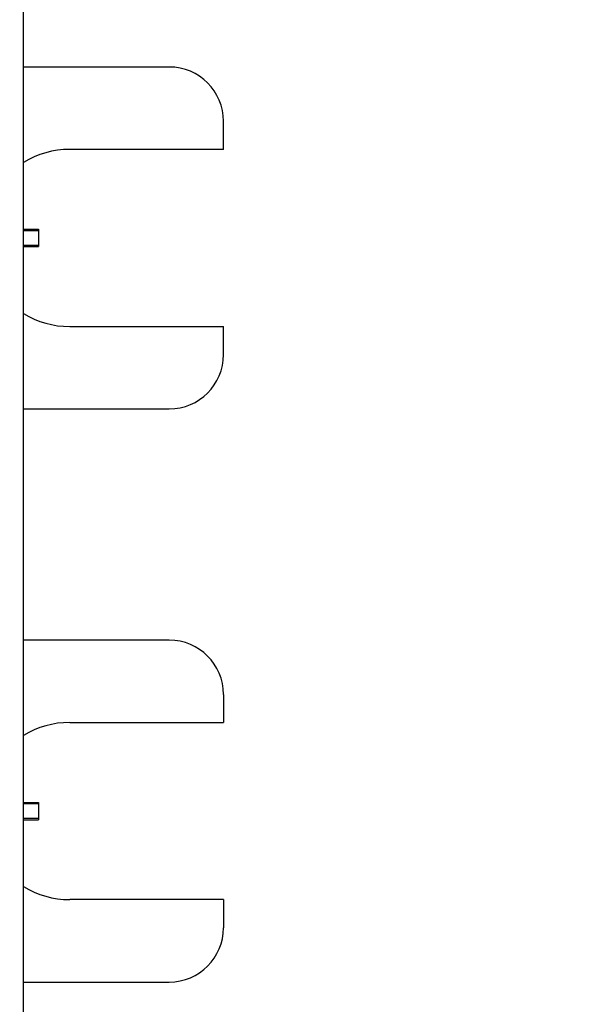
# Model space of a CAD drawing. Header units: inches. Extents: x 0.2 to 16.8, y 0.1 to 10.8.
# Tile 35 of 43: x 9.865 to 10.527, y 5.355 to 6.489. Entities that reach past the tile are written whole.
import ezdxf

# ---------------------------------------------------------------- set-up
doc = ezdxf.new("R2010")
doc.units = ezdxf.units.IN
doc.header["$LTSCALE"] = 0.935
doc.header["$MEASUREMENT"] = 0
doc.layers.get('0').update_dxf_attribs({"linetype": 'CONTINUOUS'})
doc.layers.add('DIMENSIONS', color=7, linetype='CONTINUOUS')
doc.styles.get("Standard").update_dxf_attribs({"font": 'txt', "width": 0.8})
doc.dimstyles.new('DIMSTYLE_2', dxfattribs={"dimtxt": 0.125, "dimasz": 0.18, "dimexe": 0.18, "dimexo": 0.0625, "dimgap": 0.09, "dimtad": 0, "dimtih": 1, "dimtoh": 1, "dimdec": 3, "dimzin": 4, "dimdsep": 46, "dimtxsty": 'STANDARD', "dimblk": '_FILLED', "dimblk1": '_FILLED', "dimblk2": '_FILLED', "dimcen": 0.09, "dimadec": 0, "dimazin": 0, "dimtp": 0.01, "dimtm": 0.01, "dimtfac": 1, "dimtdec": 3, "dimtofl": 0, "dimtmove": 0, "dimatfit": 3, "dimldrblk": '_FILLED', "dimfxl": 1, "dimtolj": 1, "dimtzin": 4, "dimarcsym": 0})

# ---------------------------------------------------------------- blocks, each defined once
blk = doc.blocks.new('_FILLED')
at = {"color": 0, "linetype": 'BYBLOCK'}
blk.add_solid([(0, 0), (-1, 0.1736), (-1, -0.1736)], dxfattribs=at)
blk = doc.blocks.new('*D8')
at = {"layer": 'DIMENSIONS', "color": 2, "linetype": 'CONTINUOUS'}
for p, q in [((9.7427, 7.941), (11.482, 7.941)), ((11.357, 7.941), (11.357, 5.4595)), ((11.357, 2.876), (11.357, 5.2095)), ((9.7835, 2.876), (11.482, 2.876))]:
    blk.add_line(p, q, dxfattribs=at)
at = {"layer": 'DIMENSIONS', "color": 2, "linetype": 'CONTINUOUS', "xscale": 0.18, "yscale": 0.18, "zscale": 0.18}
for p, rotation in [((11.357, 7.941), 90), ((11.357, 2.876), 270)]:
    blk.add_blockref('_FILLED', p, dxfattribs=dict(at, rotation=rotation))
at = {"layer": 'DIMENSIONS', "color": 2, "linetype": 'CONTINUOUS', "width": 0.8}
for s, p in [('5.065', (10.6445, 5.272)), ('[', (11.2695, 5.272)), ('128.65', (11.3695, 5.272)), (']', (11.9695, 5.272))]:
    blk.add_text(s, height=0.125, dxfattribs=at).set_placement(p)

msp = doc.modelspace()

# ---------------------------------------------------------------- linework, layer by layer
at = {"color": 7, "linetype": 'CONTINUOUS'}
for p, q in [((9.87, 3.521), (9.87, 7.521)), ((10.0378, 6.4346), (9.87, 6.4346)), ((10.1003, 6.3398), (10.1003, 6.3721)), ((10.1003, 6.3398), (9.9231, 6.3398)), ((9.87, 6.2478), (9.887, 6.2478)), ((9.87, 6.2465), (9.887, 6.2465)), ((9.887, 6.2478), (9.887, 6.2278)), ((9.887, 6.2291), (9.87, 6.2291)), ((9.87, 6.2278), (9.887, 6.2278)), ((9.9231, 6.1358), (10.1003, 6.1358)), ((10.1003, 6.1034), (10.1003, 6.1358)), ((9.87, 6.0409), (10.0378, 6.0409)), ((10.0378, 5.7746), (9.87, 5.7746)), ((10.1003, 5.7121), (10.1003, 5.6798)), ((9.9231, 5.6798), (10.1003, 5.6798)), ((9.87, 5.5878), (9.887, 5.5878)), ((9.87, 5.5865), (9.887, 5.5865)), ((9.887, 5.5878), (9.887, 5.5678)), ((9.887, 5.5691), (9.87, 5.5691)), ((9.87, 5.5678), (9.887, 5.5678)), ((10.1003, 5.4758), (9.9231, 5.4758)), ((10.1003, 5.4758), (10.1003, 5.4434)), ((9.87, 5.3809), (10.0378, 5.3809))]:
    msp.add_line(p, q, dxfattribs=at)
for centre, radius, start, end in [((10.0378, 6.3721), 0.0625, 0, 90), ((9.9231, 6.2378), 0.102, 90, 121.4374), ((9.9231, 6.2378), 0.102, 238.5626, 270), ((10.0378, 6.1034), 0.0625, 270, 360), ((10.0378, 5.7121), 0.0625, 0, 90), ((9.9231, 5.5778), 0.102, 90, 121.4255), ((9.9231, 5.5778), 0.102, 238.5745, 270), ((10.0378, 5.4434), 0.0625, 270, 360)]:
    msp.add_arc(centre, radius, start, end, dxfattribs=at)

# ---------------------------------------------------------------- dimensions: what is measured, and where the dimension line sits
at = {"layer": 'DIMENSIONS', "color": 2, "linetype": 'CONTINUOUS'}
dim = msp.add_linear_dim(base=(11.357, 2.876), p1=(9.7427, 7.941), p2=(9.7835, 2.876), angle=270, dimstyle='DIMSTYLE_2', dxfattribs=at)
dim.commit()
dim.dimension.update_dxf_attribs({"geometry": '*D8', "text_midpoint": (11.357, 5.3345), "dimtype": 160})

doc.saveas('drawing.dxf')
